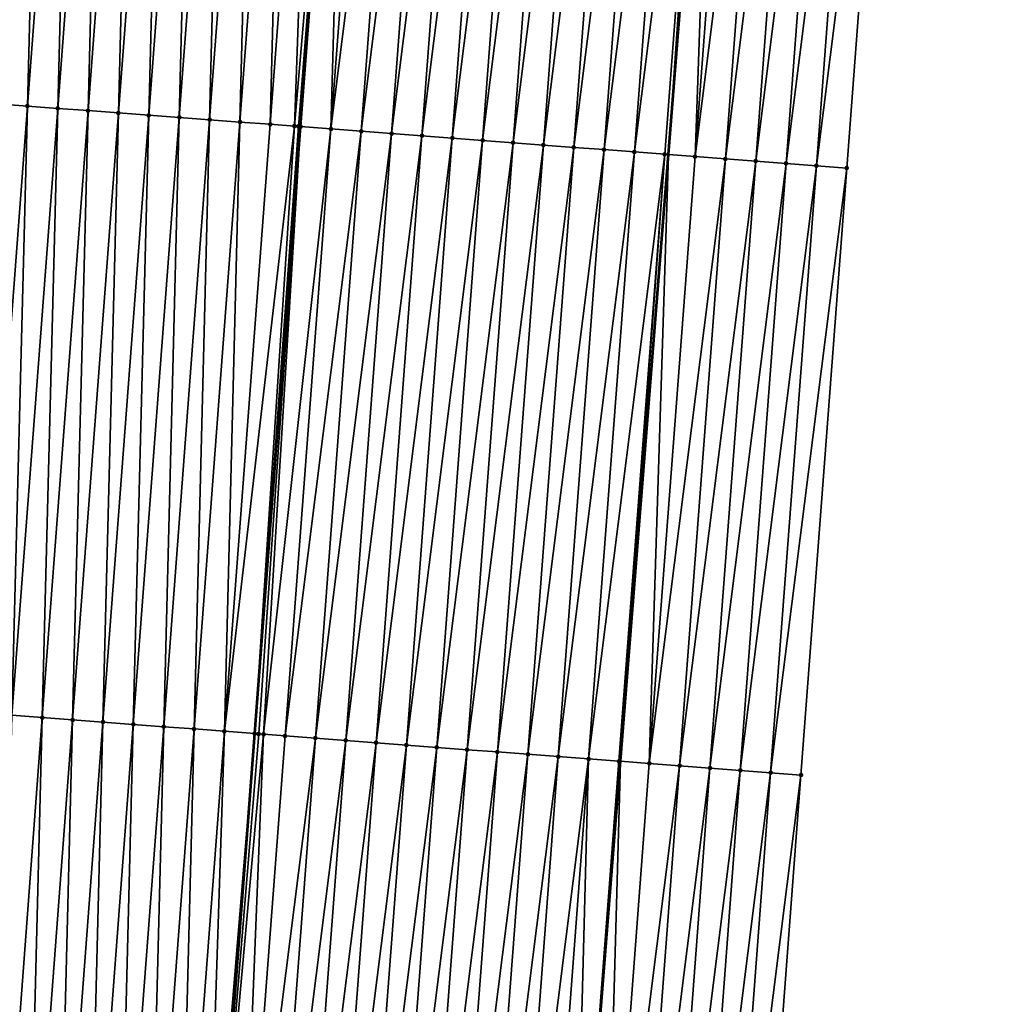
# Model space of a CAD drawing. Header units: feet. Extents: x 2017353 to 2024169, y 808050 to 818690.
# Tile 3 of 256: x 2023322 to 2023354, y 808140 to 808173. Entities that reach past the tile are written whole.
import ezdxf

# ---------------------------------------------------------------- set-up
doc = ezdxf.new("R2010")
doc.units = ezdxf.units.FT
doc.header["$MEASUREMENT"] = 0
for name, color, linetype, lineweight in [('EP_Travel Lane', 172, 'Continuous', 53), ('SB-Road Shots', 141, 'Continuous', 100), ('SB-Road X-Section', 40, 'Continuous', 13), ('STRIPING', 60, 'Continuous', 53)]:
    doc.layers.add(name, color=color, linetype=linetype, lineweight=lineweight)
doc.layers.add('I-77-MM15-17_SB-Surface-BORDER', color=7, linetype='Continuous')
doc.layers.add('I-77-MM15-17_SB-Surface-TIN', color=7, linetype='Continuous')

msp = doc.modelspace()

# ---------------------------------------------------------------- linework, layer by layer
at = {"layer": 'EP_Travel Lane'}
msp.add_polyline3d([(2023333.962280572, 808050.4040290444, 262.410881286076), (2023335.401958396, 808068.6055329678, 262.067835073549), (2023336.978684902, 808088.5397107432, 261.6838393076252), (2023338.555460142, 808108.4745046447, 261.3323115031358), (2023340.132209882, 808128.4089761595, 260.9637962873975), (2023341.708923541, 808148.3429915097, 260.5712433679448), (2023343.285612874, 808168.276699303, 260.1624787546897), (2023344.86228935, 808188.2102445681, 259.7451456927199), (2023346.439019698, 808208.1444709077, 259.3637092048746), (2023347.988921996, 808228.0435580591, 259.0789937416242), (2023349.539533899, 808247.9822846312, 258.8707454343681), (2023351.09013112, 808267.9208224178, 258.6435360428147), (2023352.64073246, 808287.8594131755, 258.4216477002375), (2023354.191353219, 808307.7982536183, 258.2248145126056)], dxfattribs=at)
at = {"layer": 'I-77-MM15-17_SB-Surface-BORDER', "color": 3, "linetype": 'Continuous', "lineweight": -3}
msp.add_polyline3d([(2023352.726935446, 808227.66881483, 258.9938275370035), (2023351.163702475, 808207.7859173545, 259.2813420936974), (2023350.654239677, 808187.7703052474, 259.6236663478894), (2023349.147752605, 808167.8318017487, 260.0590772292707), (2023347.641239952, 808147.8929596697, 260.4766447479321), (2023346.134679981, 808127.9534913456, 260.8612124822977), (2023344.628068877, 808108.0133462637, 261.2101278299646)], dxfattribs=at)
at = {"layer": 'I-77-MM15-17_SB-Surface-TIN', "color": 128, "linetype": 'Continuous', "lineweight": -3}
for points in [[(2023321.227536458, 808169.9440369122, 260.1992870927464), (2023322.734096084, 808189.8835006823, 259.8144774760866), (2023321.736917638, 808189.9585688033, 259.8000514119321)], [(2023321.227536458, 808169.9440369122, 260.1992870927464), (2023322.22471349, 808169.8689500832, 260.2127277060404), (2023322.734096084, 808189.8835006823, 259.8144774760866)], [(2023322.22471349, 808169.8689500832, 260.2127277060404), (2023323.731270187, 808189.8083750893, 259.8258754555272), (2023322.734096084, 808189.8835006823, 259.8144774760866)], [(2023322.22471349, 808169.8689500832, 260.2127277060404), (2023323.221892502, 808169.7938894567, 260.2275488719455), (2023323.731270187, 808189.8083750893, 259.8258754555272)], [(2023323.221892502, 808169.7938894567, 260.2275488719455), (2023324.728447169, 808189.733287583, 259.8392801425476), (2023323.731270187, 808189.8083750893, 259.8258754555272)], [(2023323.221892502, 808169.7938894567, 260.2275488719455), (2023324.219078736, 808169.7189244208, 260.2474064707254), (2023324.728447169, 808189.733287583, 259.8392801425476)], [(2023324.219078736, 808169.7189244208, 260.2474064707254), (2023325.725631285, 808189.6582945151, 259.8576605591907), (2023324.728447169, 808189.733287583, 259.8392801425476)], [(2023324.219078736, 808169.7189244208, 260.2474064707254), (2023325.216263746, 808169.6439431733, 260.266409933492), (2023325.725631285, 808189.6582945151, 259.8576605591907)], [(2023325.216263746, 808169.6439431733, 260.266409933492), (2023326.7228153, 808189.583300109, 259.8759704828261), (2023325.725631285, 808189.6582945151, 259.8576605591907)], [(2023325.216263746, 808169.6439431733, 260.266409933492), (2023326.213446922, 808169.5689376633, 260.284135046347), (2023326.7228153, 808189.583300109, 259.8759704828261)], [(2023326.213446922, 808169.5689376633, 260.284135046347), (2023327.719996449, 808189.5082677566, 259.8922810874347), (2023326.7228153, 808189.583300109, 259.8759704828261)], [(2023326.213446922, 808169.5689376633, 260.284135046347), (2023327.210629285, 808169.49392138, 260.3012925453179), (2023327.719996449, 808189.5082677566, 259.8922810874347)], [(2023327.210629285, 808169.49392138, 260.3012925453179), (2023328.717176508, 808189.4332209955, 259.9078325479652), (2023327.719996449, 808189.5082677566, 259.8922810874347)], [(2023327.210629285, 808169.49392138, 260.3012925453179), (2023328.207808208, 808169.4188595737, 260.3160515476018), (2023328.717176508, 808189.4332209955, 259.9078325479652)], [(2023328.207808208, 808169.4188595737, 260.3160515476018), (2023329.714356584, 808189.3581744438, 259.9233950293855), (2023328.717176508, 808189.4332209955, 259.9078325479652)], [(2023328.207808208, 808169.4188595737, 260.3160515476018), (2023329.20499394, 808169.3438878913, 260.3355589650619), (2023329.714356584, 808189.3581744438, 259.9233950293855)], [(2023329.20499394, 808169.3438878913, 260.3355589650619), (2023330.711540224, 808189.2831750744, 259.9414434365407), (2023329.714356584, 808189.3581744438, 259.9233950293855)], [(2023329.20499394, 808169.3438878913, 260.3355589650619), (2023330.202178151, 808169.268896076, 260.3540056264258), (2023330.711540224, 808189.2831750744, 259.9414434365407)], [(2023330.202178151, 808169.268896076, 260.3540056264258), (2023331.70872547, 808189.2081969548, 259.9606114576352), (2023330.711540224, 808189.2831750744, 259.9414434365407)], [(2023330.202178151, 808169.268896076, 260.3540056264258), (2023330.994447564, 808169.2095030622, 260.3785356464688), (2023331.70872547, 808189.2081969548, 259.9606114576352)], [(2023330.994447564, 808169.2095030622, 260.3785356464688), (2023332.705921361, 808189.1333597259, 259.9872026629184), (2023331.70872547, 808189.2081969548, 259.9606114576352)], [(2023330.994447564, 808169.2095030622, 260.3785356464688), (2023331.130441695, 808169.1992385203, 260.3790974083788), (2023332.705921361, 808189.1333597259, 259.9872026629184)], [(2023331.130441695, 808169.1992385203, 260.3790974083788), (2023331.199371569, 808169.1940261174, 260.378872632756), (2023332.705921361, 808189.1333597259, 259.9872026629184)], [(2023332.707386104, 808189.1332493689, 259.9872191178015), (2023332.705921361, 808189.1333597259, 259.9872026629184), (2023331.199371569, 808169.1940261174, 260.378872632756)], [(2023332.707386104, 808189.1332493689, 259.9872191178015), (2023331.199371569, 808169.1940261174, 260.378872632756), (2023332.753445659, 808189.1297740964, 259.9874723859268)], [(2023332.196518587, 808169.1185420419, 260.3713832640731), (2023332.753445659, 808189.1297740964, 259.9874723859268), (2023331.199371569, 808169.1940261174, 260.378872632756)], [(2023332.196518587, 808169.1185420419, 260.3713832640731), (2023333.703062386, 808189.0577963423, 259.9755344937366), (2023332.753445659, 808189.1297740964, 259.9874723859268)], [(2023332.196518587, 808169.1185420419, 260.3713832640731), (2023334.700194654, 808188.9821170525, 259.9577595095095), (2023333.703062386, 808189.0577963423, 259.9755344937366)], [(2023332.196518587, 808169.1185420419, 260.3713832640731), (2023333.193651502, 808169.04287132, 260.3540599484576), (2023334.700194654, 808188.9821170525, 259.9577595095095)], [(2023333.193651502, 808169.04287132, 260.3540599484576), (2023335.697320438, 808188.9063519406, 259.9354627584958), (2023334.700194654, 808188.9821170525, 259.9577595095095)], [(2023333.193651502, 808169.04287132, 260.3540599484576), (2023334.190774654, 808168.9670713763, 260.3299282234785), (2023335.697320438, 808188.9063519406, 259.9354627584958)], [(2023334.190774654, 808168.9670713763, 260.3299282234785), (2023336.694442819, 808188.8305417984, 259.9107934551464), (2023335.697320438, 808188.9063519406, 259.9354627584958)], [(2023334.190774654, 808168.9670713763, 260.3299282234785), (2023335.18790008, 808168.8913015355, 260.3073825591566), (2023336.694442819, 808188.8305417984, 259.9107934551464)], [(2023335.18790008, 808168.8913015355, 260.3073825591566), (2023337.691573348, 808188.7548395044, 259.8918064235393), (2023336.694442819, 808188.8305417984, 259.9107934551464)], [(2023335.18790008, 808168.8913015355, 260.3073825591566), (2023336.185029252, 808168.8155812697, 260.2874488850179), (2023337.691573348, 808188.7548395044, 259.8918064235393)], [(2023336.185029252, 808168.8155812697, 260.2874488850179), (2023338.688705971, 808188.6791649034, 259.8742784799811), (2023337.691573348, 808188.7548395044, 259.8918064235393)], [(2023336.185029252, 808168.8155812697, 260.2874488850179), (2023337.182160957, 808168.7398945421, 260.2692822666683), (2023338.688705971, 808188.6791649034, 259.8742784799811)], [(2023337.182160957, 808168.7398945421, 260.2692822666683), (2023339.685833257, 808188.6034196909, 259.8530301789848), (2023338.688705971, 808188.6791649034, 259.8742784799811)], [(2023337.182160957, 808168.7398945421, 260.2692822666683), (2023338.179291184, 808168.664188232, 260.2500838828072), (2023339.685833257, 808188.6034196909, 259.8530301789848)], [(2023338.179291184, 808168.664188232, 260.2500838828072), (2023340.68295759, 808188.5276353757, 259.8297216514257), (2023339.685833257, 808188.6034196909, 259.8530301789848)], [(2023338.179291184, 808168.664188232, 260.2500838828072), (2023339.176417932, 808168.5884358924, 260.2284603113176), (2023340.68295759, 808188.5276353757, 259.8297216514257)], [(2023339.176417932, 808168.5884358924, 260.2284603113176), (2023341.680081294, 808188.4518427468, 259.8059750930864), (2023340.68295759, 808188.5276353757, 259.8297216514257)], [(2023339.176417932, 808168.5884358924, 260.2284603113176), (2023340.173545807, 808168.5126984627, 260.2076223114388), (2023341.680081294, 808188.4518427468, 259.8059750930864)], [(2023340.173545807, 808168.5126984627, 260.2076223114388), (2023342.677208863, 808188.3761012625, 259.7849232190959), (2023341.680081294, 808188.4518427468, 259.8059750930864)], [(2023340.173545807, 808168.5126984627, 260.2076223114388), (2023341.170676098, 808168.4369930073, 260.1884689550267), (2023342.677208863, 808188.3761012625, 259.7849232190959)], [(2023341.170676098, 808168.4369930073, 260.1884689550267), (2023343.674336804, 808188.300364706, 259.7641309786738), (2023342.677208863, 808188.3761012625, 259.7849232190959)], [(2023341.170676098, 808168.4369930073, 260.1884689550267), (2023342.167806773, 808168.3612926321, 260.169583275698), (2023343.674336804, 808188.300364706, 259.7641309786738)], [(2023342.167806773, 808168.3612926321, 260.169583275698), (2023344.67147517, 808188.2247661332, 259.7506087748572), (2023343.674336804, 808188.300364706, 259.7641309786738)], [(2023342.167806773, 808168.3612926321, 260.169583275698), (2023343.164958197, 808168.2858668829, 260.1651669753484), (2023344.67147517, 808188.2247661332, 259.7506087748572)], [(2023343.164958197, 808168.2858668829, 260.1651669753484), (2023343.285612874, 808168.276699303, 260.1624787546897), (2023344.67147517, 808188.2247661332, 259.7506087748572)], [(2023344.67147517, 808188.2247661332, 259.7506087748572), (2023343.285612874, 808168.276699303, 260.1624787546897), (2023344.86228935, 808188.2102445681, 259.7451456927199)], [(2023344.162084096, 808168.2101032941, 260.142950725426), (2023344.86228935, 808188.2102445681, 259.7451456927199), (2023343.285612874, 808168.276699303, 260.1624787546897)], [(2023344.162084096, 808168.2101032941, 260.142950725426), (2023345.668591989, 808188.1488823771, 259.7220609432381), (2023344.86228935, 808188.2102445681, 259.7451456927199)], [(2023344.162084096, 808168.2101032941, 260.142950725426), (2023346.665728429, 808188.073258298, 259.7071948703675), (2023345.668591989, 808188.1488823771, 259.7220609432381)], [(2023344.162084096, 808168.2101032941, 260.142950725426), (2023345.159218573, 808168.1344532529, 260.1267170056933), (2023346.665728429, 808188.073258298, 259.7071948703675)], [(2023345.159218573, 808168.1344532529, 260.1267170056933), (2023347.662872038, 808187.9977291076, 259.697328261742), (2023346.665728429, 808188.073258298, 259.7071948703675)], [(2023345.159218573, 808168.1344532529, 260.1267170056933), (2023346.156369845, 808168.0590254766, 260.1221939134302), (2023347.662872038, 808187.9977291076, 259.697328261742)], [(2023346.156369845, 808168.0590254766, 260.1221939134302), (2023348.659999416, 808187.9219850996, 259.6761434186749), (2023347.662872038, 808187.9977291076, 259.697328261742)], [(2023346.156369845, 808168.0590254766, 260.1221939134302), (2023347.153501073, 808167.9833324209, 260.1036938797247), (2023348.659999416, 808187.9219850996, 259.6761434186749)], [(2023347.153501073, 808167.9833324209, 260.1036938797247), (2023349.657121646, 808187.8461729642, 259.6513691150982), (2023348.659999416, 808187.9219850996, 259.6761434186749)], [(2023347.153501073, 808167.9833324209, 260.1036938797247), (2023348.150629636, 808167.9076041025, 260.083335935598), (2023349.657121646, 808187.8461729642, 259.6513691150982)], [(2023348.150629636, 808167.9076041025, 260.083335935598), (2023350.654239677, 808187.7703052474, 259.6236663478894), (2023349.657121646, 808187.8461729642, 259.6513691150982)], [(2023348.150629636, 808167.9076041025, 260.083335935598), (2023349.147752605, 808167.8318017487, 260.0590772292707), (2023350.654239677, 808187.7703052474, 259.6236663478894)], [(2023320.718179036, 808149.9298194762, 260.6150933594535), (2023322.22471349, 808169.8689500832, 260.2127277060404), (2023321.227536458, 808169.9440369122, 260.1992870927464)], [(2023320.718179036, 808149.9298194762, 260.6150933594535), (2023321.715357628, 808149.8547532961, 260.6296219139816), (2023322.22471349, 808169.8689500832, 260.2127277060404)], [(2023321.715357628, 808149.8547532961, 260.6296219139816), (2023323.221892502, 808169.7938894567, 260.2275488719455), (2023322.22471349, 808169.8689500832, 260.2127277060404)], [(2023321.715357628, 808149.8547532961, 260.6296219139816), (2023322.712542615, 808149.7797717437, 260.648609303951), (2023323.221892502, 808169.7938894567, 260.2275488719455)], [(2023322.712542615, 808149.7797717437, 260.648609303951), (2023324.219078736, 808169.7189244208, 260.2474064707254), (2023323.221892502, 808169.7938894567, 260.2275488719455)], [(2023322.712542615, 808149.7797717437, 260.648609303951), (2023323.709726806, 808149.7047796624, 260.6670419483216), (2023324.219078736, 808169.7189244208, 260.2474064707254)], [(2023323.709726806, 808149.7047796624, 260.6670419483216), (2023325.216263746, 808169.6439431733, 260.266409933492), (2023324.219078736, 808169.7189244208, 260.2474064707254)], [(2023323.709726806, 808149.7047796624, 260.6670419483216), (2023324.706909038, 808149.6297616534, 260.6841085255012), (2023325.216263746, 808169.6439431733, 260.266409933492)], [(2023324.706909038, 808149.6297616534, 260.6841085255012), (2023326.213446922, 808169.5689376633, 260.284135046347), (2023325.216263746, 808169.6439431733, 260.266409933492)], [(2023324.706909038, 808149.6297616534, 260.6841085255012), (2023325.704089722, 808149.5547231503, 260.700095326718), (2023326.213446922, 808169.5689376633, 260.284135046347)], [(2023325.704089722, 808149.5547231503, 260.700095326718), (2023327.210629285, 808169.49392138, 260.3012925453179), (2023326.213446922, 808169.5689376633, 260.284135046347)], [(2023325.704089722, 808149.5547231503, 260.700095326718), (2023326.701268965, 808149.4796655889, 260.7150779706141), (2023327.210629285, 808169.49392138, 260.3012925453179)], [(2023326.701268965, 808149.4796655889, 260.7150779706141), (2023328.207808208, 808169.4188595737, 260.3160515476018), (2023327.210629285, 808169.49392138, 260.3012925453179)], [(2023326.701268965, 808149.4796655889, 260.7150779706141), (2023327.698454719, 808149.4046941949, 260.7346005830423), (2023328.207808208, 808169.4188595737, 260.3160515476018)], [(2023327.698454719, 808149.4046941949, 260.7346005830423), (2023329.20499394, 808169.3438878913, 260.3355589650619), (2023328.207808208, 808169.4188595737, 260.3160515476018)], [(2023327.698454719, 808149.4046941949, 260.7346005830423), (2023328.695635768, 808149.3296605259, 260.7508420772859), (2023329.20499394, 808169.3438878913, 260.3355589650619)], [(2023328.695635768, 808149.3296605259, 260.7508420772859), (2023330.202178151, 808169.268896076, 260.3540056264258), (2023329.20499394, 808169.3438878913, 260.3355589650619)], [(2023328.695635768, 808149.3296605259, 260.7508420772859), (2023330.994447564, 808169.2095030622, 260.3785356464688), (2023330.202178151, 808169.268896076, 260.3540056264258)], [(2023328.695635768, 808149.3296605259, 260.7508420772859), (2023329.692820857, 808149.2546803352, 260.7699012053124), (2023330.994447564, 808169.2095030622, 260.3785356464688)], [(2023330.994447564, 808169.2095030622, 260.3785356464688), (2023329.692820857, 808149.2546803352, 260.7699012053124), (2023331.130441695, 808169.1992385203, 260.3790974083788)], [(2023331.130441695, 808169.1992385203, 260.3790974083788), (2023329.692820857, 808149.2546803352, 260.7699012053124), (2023331.199371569, 808169.1940261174, 260.378872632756)], [(2023329.82375842, 808149.244818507, 260.7715451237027), (2023331.199371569, 808169.1940261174, 260.378872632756), (2023329.692820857, 808149.2546803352, 260.7699012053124)], [(2023329.82375842, 808149.244818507, 260.7715451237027), (2023329.983304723, 808149.2327778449, 260.7722851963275), (2023331.199371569, 808169.1940261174, 260.378872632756)], [(2023329.983304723, 808149.2327778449, 260.7722851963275), (2023332.196518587, 808169.1185420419, 260.3713832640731), (2023331.199371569, 808169.1940261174, 260.378872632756)], [(2023329.983304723, 808149.2327778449, 260.7722851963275), (2023330.689975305, 808149.1792945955, 260.7675929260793), (2023332.196518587, 808169.1185420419, 260.3713832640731)], [(2023330.689975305, 808149.1792945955, 260.7675929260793), (2023333.193651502, 808169.04287132, 260.3540599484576), (2023332.196518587, 808169.1185420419, 260.3713832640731)], [(2023330.689975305, 808149.1792945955, 260.7675929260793), (2023331.687107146, 808149.1036096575, 260.7495205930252), (2023333.193651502, 808169.04287132, 260.3540599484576)], [(2023331.687107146, 808149.1036096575, 260.7495205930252), (2023334.190774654, 808168.9670713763, 260.3299282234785), (2023333.193651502, 808169.04287132, 260.3540599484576)], [(2023331.687107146, 808149.1036096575, 260.7495205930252), (2023332.68423327, 808149.02784905, 260.7274614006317), (2023334.190774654, 808168.9670713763, 260.3299282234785)], [(2023332.68423327, 808149.02784905, 260.7274614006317), (2023335.18790008, 808168.8913015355, 260.3073825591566), (2023334.190774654, 808168.9670713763, 260.3299282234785)], [(2023332.68423327, 808149.02784905, 260.7274614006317), (2023333.681360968, 808148.9521092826, 260.7065002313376), (2023335.18790008, 808168.8913015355, 260.3073825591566)], [(2023333.681360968, 808148.9521092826, 260.7065002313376), (2023336.185029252, 808168.8155812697, 260.2874488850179), (2023335.18790008, 808168.8913015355, 260.3073825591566)], [(2023333.681360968, 808148.9521092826, 260.7065002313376), (2023334.678490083, 808148.8763882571, 260.6865265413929), (2023336.185029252, 808168.8155812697, 260.2874488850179)], [(2023334.678490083, 808148.8763882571, 260.6865265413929), (2023337.182160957, 808168.7398945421, 260.2692822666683), (2023336.185029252, 808168.8155812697, 260.2874488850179)], [(2023334.678490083, 808148.8763882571, 260.6865265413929), (2023335.675622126, 808148.8007059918, 260.6685950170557), (2023337.182160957, 808168.7398945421, 260.2692822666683)], [(2023335.675622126, 808148.8007059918, 260.6685950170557), (2023338.179291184, 808168.664188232, 260.2500838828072), (2023337.182160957, 808168.7398945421, 260.2692822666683)], [(2023335.675622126, 808148.8007059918, 260.6685950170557), (2023336.672752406, 808148.7250003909, 260.6494340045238), (2023338.179291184, 808168.664188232, 260.2500838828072)], [(2023336.672752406, 808148.7250003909, 260.6494340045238), (2023339.176417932, 808168.5884358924, 260.2284603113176), (2023338.179291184, 808168.664188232, 260.2500838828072)], [(2023336.672752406, 808148.7250003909, 260.6494340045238), (2023337.669879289, 808148.6492498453, 260.6279049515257), (2023339.176417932, 808168.5884358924, 260.2284603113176)], [(2023337.669879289, 808148.6492498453, 260.6279049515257), (2023340.173545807, 808168.5126984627, 260.2076223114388), (2023339.176417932, 808168.5884358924, 260.2284603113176)], [(2023337.669879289, 808148.6492498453, 260.6279049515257), (2023338.667008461, 808148.5735295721, 260.6079708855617), (2023340.173545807, 808168.5126984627, 260.2076223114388)], [(2023338.667008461, 808148.5735295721, 260.6079708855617), (2023341.170676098, 808168.4369930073, 260.1884689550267), (2023340.173545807, 808168.5126984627, 260.2076223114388)], [(2023338.667008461, 808148.5735295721, 260.6079708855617), (2023339.664141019, 808148.4978541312, 260.5903989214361), (2023341.170676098, 808168.4369930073, 260.1884689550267)], [(2023339.664141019, 808148.4978541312, 260.5903989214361), (2023342.167806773, 808168.3612926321, 260.169583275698), (2023341.170676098, 808168.4369930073, 260.1884689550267)], [(2023339.664141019, 808148.4978541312, 260.5903989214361), (2023340.661272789, 808148.4221682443, 260.5722765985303), (2023342.167806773, 808168.3612926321, 260.169583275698)], [(2023340.661272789, 808148.4221682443, 260.5722765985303), (2023343.164958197, 808168.2858668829, 260.1651669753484), (2023342.167806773, 808168.3612926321, 260.169583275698)], [(2023340.661272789, 808148.4221682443, 260.5722765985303), (2023341.658431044, 808148.3468328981, 260.5726234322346), (2023343.164958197, 808168.2858668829, 260.1651669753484)], [(2023341.658431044, 808148.3468328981, 260.5726234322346), (2023341.708923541, 808148.3429915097, 260.5712433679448), (2023343.164958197, 808168.2858668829, 260.1651669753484)], [(2023343.164958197, 808168.2858668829, 260.1651669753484), (2023341.708923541, 808148.3429915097, 260.5712433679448), (2023343.285612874, 808168.276699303, 260.1624787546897)], [(2023342.655549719, 808148.2709737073, 260.5453701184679), (2023343.285612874, 808168.276699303, 260.1624787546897), (2023341.708923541, 808148.3429915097, 260.5712433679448)], [(2023342.655549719, 808148.2709737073, 260.5453701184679), (2023344.162084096, 808168.2101032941, 260.142950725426), (2023343.285612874, 808168.276699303, 260.1624787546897)], [(2023342.655549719, 808148.2709737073, 260.5453701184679), (2023345.159218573, 808168.1344532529, 260.1267170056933), (2023344.162084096, 808168.2101032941, 260.142950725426)], [(2023342.655549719, 808148.2709737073, 260.5453701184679), (2023343.652687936, 808148.1953731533, 260.531743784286), (2023345.159218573, 808168.1344532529, 260.1267170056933)], [(2023343.652687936, 808148.1953731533, 260.531743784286), (2023346.156369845, 808168.0590254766, 260.1221939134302), (2023345.159218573, 808168.1344532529, 260.1267170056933)], [(2023343.652687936, 808148.1953731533, 260.531743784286), (2023344.649849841, 808148.1200861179, 260.5346359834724), (2023346.156369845, 808168.0590254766, 260.1221939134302)], [(2023344.649849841, 808148.1200861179, 260.5346359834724), (2023347.153501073, 808167.9833324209, 260.1036938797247), (2023346.156369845, 808168.0590254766, 260.1221939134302)], [(2023344.649849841, 808148.1200861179, 260.5346359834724), (2023345.646982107, 808148.0444068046, 260.516860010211), (2023347.153501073, 808167.9833324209, 260.1036938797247)], [(2023345.646982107, 808148.0444068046, 260.516860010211), (2023348.150629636, 808167.9076041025, 260.083335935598), (2023347.153501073, 808167.9833324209, 260.1036938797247)], [(2023345.646982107, 808148.0444068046, 260.516860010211), (2023346.644113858, 808147.9687206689, 260.4987245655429), (2023348.150629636, 808167.9076041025, 260.083335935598)], [(2023346.644113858, 808147.9687206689, 260.4987245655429), (2023349.147752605, 808167.8318017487, 260.0590772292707), (2023348.150629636, 808167.9076041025, 260.083335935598)], [(2023346.644113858, 808147.9687206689, 260.4987245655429), (2023347.641239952, 808147.8929596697, 260.4766447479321), (2023349.147752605, 808167.8318017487, 260.0590772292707)], [(2023321.206003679, 808129.8405818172, 261.0478512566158), (2023322.712542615, 808149.7797717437, 260.648609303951), (2023321.715357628, 808149.8547532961, 260.6296219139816)], [(2023321.206003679, 808129.8405818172, 261.0478512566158), (2023322.203187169, 808129.7655804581, 261.065794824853), (2023322.712542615, 808149.7797717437, 260.648609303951)], [(2023322.203187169, 808129.7655804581, 261.065794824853), (2023323.709726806, 808149.7047796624, 260.6670419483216), (2023322.712542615, 808149.7797717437, 260.648609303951)], [(2023322.203187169, 808129.7655804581, 261.065794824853), (2023323.200369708, 808129.6905665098, 261.0830751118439), (2023323.709726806, 808149.7047796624, 260.6670419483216)], [(2023323.200369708, 808129.6905665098, 261.0830751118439), (2023324.706909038, 808149.6297616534, 260.6841085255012), (2023323.709726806, 808149.7047796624, 260.6670419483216)], [(2023323.200369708, 808129.6905665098, 261.0830751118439), (2023324.197551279, 808129.6155397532, 261.0996805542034), (2023324.706909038, 808149.6297616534, 260.6841085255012)], [(2023324.197551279, 808129.6155397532, 261.0996805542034), (2023325.704089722, 808149.5547231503, 260.700095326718), (2023324.706909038, 808149.6297616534, 260.6841085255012)], [(2023324.197551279, 808129.6155397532, 261.0996805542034), (2023325.194730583, 808129.5404829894, 261.1147049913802), (2023325.704089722, 808149.5547231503, 260.700095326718)], [(2023325.194730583, 808129.5404829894, 261.1147049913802), (2023326.701268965, 808149.4796655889, 260.7150779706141), (2023325.704089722, 808149.5547231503, 260.700095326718)], [(2023325.194730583, 808129.5404829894, 261.1147049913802), (2023326.191914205, 808129.4654833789, 261.1327406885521), (2023326.701268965, 808149.4796655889, 260.7150779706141)], [(2023326.191914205, 808129.4654833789, 261.1327406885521), (2023327.698454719, 808149.4046941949, 260.7346005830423), (2023326.701268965, 808149.4796655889, 260.7150779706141)], [(2023326.191914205, 808129.4654833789, 261.1327406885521), (2023327.18909777, 808129.3904830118, 261.150736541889), (2023327.698454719, 808149.4046941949, 260.7346005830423)], [(2023327.18909777, 808129.3904830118, 261.150736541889), (2023328.695635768, 808149.3296605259, 260.7508420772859), (2023327.698454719, 808149.4046941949, 260.7346005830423)], [(2023327.18909777, 808129.3904830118, 261.150736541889), (2023328.047569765, 808129.326094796, 261.1756249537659), (2023328.695635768, 808149.3296605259, 260.7508420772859)], [(2023328.047569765, 808129.326094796, 261.1756249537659), (2023329.692820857, 808149.2546803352, 260.7699012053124), (2023328.695635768, 808149.3296605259, 260.7508420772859)], [(2023328.047569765, 808129.326094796, 261.1756249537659), (2023328.127342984, 808129.3200753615, 261.1760422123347), (2023329.692820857, 808149.2546803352, 260.7699012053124)], [(2023328.127342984, 808129.3200753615, 261.1760422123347), (2023328.186291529, 808129.3156175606, 261.1758407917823), (2023329.692820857, 808149.2546803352, 260.7699012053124)], [(2023329.82375842, 808149.244818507, 260.7715451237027), (2023329.692820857, 808149.2546803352, 260.7699012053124), (2023328.186291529, 808129.3156175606, 261.1758407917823)], [(2023329.82375842, 808149.244818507, 260.7715451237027), (2023328.186291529, 808129.3156175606, 261.1758407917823), (2023329.983304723, 808149.2327778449, 260.7722851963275)], [(2023329.183431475, 808129.2400399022, 261.1634205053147), (2023329.983304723, 808149.2327778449, 260.7722851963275), (2023328.186291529, 808129.3156175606, 261.1758407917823)], [(2023329.183431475, 808129.2400399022, 261.1634205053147), (2023330.689975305, 808149.1792945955, 260.7675929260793), (2023329.983304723, 808149.2327778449, 260.7722851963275)], [(2023329.183431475, 808129.2400399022, 261.1634205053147), (2023331.687107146, 808149.1036096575, 260.7495205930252), (2023330.689975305, 808149.1792945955, 260.7675929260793)], [(2023329.183431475, 808129.2400399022, 261.1634205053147), (2023330.18056199, 808129.1643374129, 261.1444231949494), (2023331.687107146, 808149.1036096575, 260.7495205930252)], [(2023330.18056199, 808129.1643374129, 261.1444231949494), (2023332.68423327, 808149.02784905, 260.7274614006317), (2023331.687107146, 808149.1036096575, 260.7495205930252)], [(2023330.18056199, 808129.1643374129, 261.1444231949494), (2023331.17768952, 808129.0885954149, 261.1233442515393), (2023332.68423327, 808149.02784905, 260.7274614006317)], [(2023331.17768952, 808129.0885954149, 261.1233442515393), (2023333.681360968, 808148.9521092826, 260.7065002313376), (2023332.68423327, 808149.02784905, 260.7274614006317)], [(2023331.17768952, 808129.0885954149, 261.1233442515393), (2023332.174813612, 808129.012807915, 261.099867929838), (2023333.681360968, 808148.9521092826, 260.7065002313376)], [(2023332.174813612, 808129.012807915, 261.099867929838), (2023334.678490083, 808148.8763882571, 260.6865265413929), (2023333.681360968, 808148.9521092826, 260.7065002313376)], [(2023332.174813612, 808129.012807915, 261.099867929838), (2023333.171942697, 808128.9370864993, 261.0798734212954), (2023334.678490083, 808148.8763882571, 260.6865265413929)], [(2023333.171942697, 808128.9370864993, 261.0798734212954), (2023335.675622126, 808148.8007059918, 260.6685950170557), (2023334.678490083, 808148.8763882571, 260.6865265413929)], [(2023333.171942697, 808128.9370864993, 261.0798734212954), (2023334.169074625, 808128.8614027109, 261.0618614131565), (2023335.675622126, 808148.8007059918, 260.6685950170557)], [(2023334.169074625, 808128.8614027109, 261.0618614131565), (2023336.672752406, 808148.7250003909, 260.6494340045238), (2023335.675622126, 808148.8007059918, 260.6685950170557)], [(2023334.169074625, 808128.8614027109, 261.0618614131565), (2023335.166206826, 808128.7857225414, 261.0440400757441), (2023336.672752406, 808148.7250003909, 260.6494340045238)], [(2023335.166206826, 808128.7857225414, 261.0440400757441), (2023337.669879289, 808148.6492498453, 260.6279049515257), (2023336.672752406, 808148.7250003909, 260.6494340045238)], [(2023335.166206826, 808128.7857225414, 261.0440400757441), (2023336.163333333, 808128.7099669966, 261.0222473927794), (2023337.669879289, 808148.6492498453, 260.6279049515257)], [(2023336.163333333, 808128.7099669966, 261.0222473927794), (2023338.667008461, 808148.5735295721, 260.6079708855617), (2023337.669879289, 808148.6492498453, 260.6279049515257)], [(2023336.163333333, 808128.7099669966, 261.0222473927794), (2023337.160458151, 808128.6341891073, 260.9992774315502), (2023338.667008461, 808148.5735295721, 260.6079708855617)], [(2023337.160458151, 808128.6341891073, 260.9992774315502), (2023339.664141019, 808148.4978541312, 260.5903989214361), (2023338.667008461, 808148.5735295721, 260.6079708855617)], [(2023337.160458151, 808128.6341891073, 260.9992774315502), (2023338.157589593, 808128.5584988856, 260.980926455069), (2023339.664141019, 808148.4978541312, 260.5903989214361)], [(2023338.157589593, 808128.5584988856, 260.980926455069), (2023340.661272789, 808148.4221682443, 260.5722765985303), (2023339.664141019, 808148.4978541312, 260.5903989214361)], [(2023338.157589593, 808128.5584988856, 260.980926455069), (2023339.154721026, 808128.4828085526, 260.9625696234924), (2023340.661272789, 808148.4221682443, 260.5722765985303)], [(2023339.154721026, 808128.4828085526, 260.9625696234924), (2023340.132209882, 808128.4089761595, 260.9637962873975), (2023340.661272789, 808148.4221682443, 260.5722765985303)], [(2023340.661272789, 808148.4221682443, 260.5722765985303), (2023340.132209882, 808128.4089761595, 260.9637962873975), (2023341.658431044, 808148.3468328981, 260.5726234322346)], [(2023341.658431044, 808148.3468328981, 260.5726234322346), (2023340.132209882, 808128.4089761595, 260.9637962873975), (2023341.708923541, 808148.3429915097, 260.5712433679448)], [(2023340.151880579, 808128.4074903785, 260.963820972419), (2023341.708923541, 808148.3429915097, 260.5712433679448), (2023340.132209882, 808128.4089761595, 260.9637962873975)], [(2023340.151880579, 808128.4074903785, 260.963820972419), (2023341.149004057, 808128.3316947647, 260.9399171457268), (2023341.708923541, 808148.3429915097, 260.5712433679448)], [(2023341.149004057, 808128.3316947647, 260.9399171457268), (2023342.655549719, 808148.2709737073, 260.5453701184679), (2023341.708923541, 808148.3429915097, 260.5712433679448)], [(2023341.149004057, 808128.3316947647, 260.9399171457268), (2023343.652687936, 808148.1953731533, 260.531743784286), (2023342.655549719, 808148.2709737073, 260.5453701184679)], [(2023341.149004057, 808128.3316947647, 260.9399171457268), (2023342.146143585, 808128.2561115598, 260.9272046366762), (2023343.652687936, 808148.1953731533, 260.531743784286)], [(2023342.146143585, 808128.2561115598, 260.9272046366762), (2023344.649849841, 808148.1200861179, 260.5346359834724), (2023343.652687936, 808148.1953731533, 260.531743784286)], [(2023342.146143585, 808128.2561115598, 260.9272046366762), (2023343.143292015, 808128.1806461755, 260.9206998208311), (2023344.649849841, 808148.1200861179, 260.5346359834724)], [(2023343.143292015, 808128.1806461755, 260.9206998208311), (2023345.646982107, 808148.0444068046, 260.516860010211), (2023344.649849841, 808148.1200861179, 260.5346359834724)], [(2023343.143292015, 808128.1806461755, 260.9206998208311), (2023344.140423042, 808128.1049504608, 260.9020594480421), (2023345.646982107, 808148.0444068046, 260.516860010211)], [(2023344.140423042, 808128.1049504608, 260.9020594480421), (2023346.644113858, 808147.9687206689, 260.4987245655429), (2023345.646982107, 808148.0444068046, 260.516860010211)], [(2023344.140423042, 808128.1049504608, 260.9020594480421), (2023345.13755209, 808128.0292285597, 260.8820393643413), (2023346.644113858, 808147.9687206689, 260.4987245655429)], [(2023345.13755209, 808128.0292285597, 260.8820393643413), (2023347.641239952, 808147.8929596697, 260.4766447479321), (2023346.644113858, 808147.9687206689, 260.4987245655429)], [(2023345.13755209, 808128.0292285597, 260.8820393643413), (2023346.134679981, 808127.9534913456, 260.8612124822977), (2023347.641239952, 808147.8929596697, 260.4766447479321)]]:
    msp.add_3dface(points, dxfattribs=at)
at = {"layer": 'SB-Road Shots', "lineweight": 100}
for p in [(2023322.22471349, 808169.8689500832, 260.2127277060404), (2023323.221892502, 808169.7938894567, 260.2275488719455), (2023324.219078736, 808169.7189244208, 260.2474064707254), (2023325.216263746, 808169.6439431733, 260.266409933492), (2023326.213446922, 808169.5689376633, 260.284135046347), (2023327.210629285, 808169.49392138, 260.3012925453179), (2023328.207808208, 808169.4188595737, 260.3160515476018), (2023329.20499394, 808169.3438878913, 260.3355589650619), (2023330.202178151, 808169.268896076, 260.3540056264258), (2023330.994447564, 808169.2095030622, 260.3785356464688), (2023331.130441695, 808169.1992385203, 260.3790974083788), (2023331.199371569, 808169.1940261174, 260.378872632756), (2023332.196518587, 808169.1185420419, 260.3713832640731), (2023333.193651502, 808169.04287132, 260.3540599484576), (2023334.190774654, 808168.9670713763, 260.3299282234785), (2023335.18790008, 808168.8913015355, 260.3073825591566), (2023336.185029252, 808168.8155812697, 260.2874488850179), (2023337.182160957, 808168.7398945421, 260.2692822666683), (2023338.179291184, 808168.664188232, 260.2500838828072), (2023339.176417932, 808168.5884358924, 260.2284603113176), (2023340.173545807, 808168.5126984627, 260.2076223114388), (2023341.170676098, 808168.4369930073, 260.1884689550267), (2023342.167806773, 808168.3612926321, 260.169583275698), (2023343.164958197, 808168.2858668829, 260.1651669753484), (2023344.162084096, 808168.2101032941, 260.142950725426), (2023345.159218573, 808168.1344532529, 260.1267170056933), (2023346.156369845, 808168.0590254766, 260.1221939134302), (2023347.153501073, 808167.9833324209, 260.1036938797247), (2023348.150629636, 808167.9076041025, 260.083335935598), (2023349.147752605, 808167.8318017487, 260.0590772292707), (2023322.712542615, 808149.7797717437, 260.648609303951), (2023323.709726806, 808149.7047796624, 260.6670419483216), (2023324.706909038, 808149.6297616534, 260.6841085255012), (2023325.704089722, 808149.5547231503, 260.700095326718), (2023326.701268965, 808149.4796655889, 260.7150779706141), (2023327.698454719, 808149.4046941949, 260.7346005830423), (2023328.695635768, 808149.3296605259, 260.7508420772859), (2023329.692820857, 808149.2546803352, 260.7699012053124), (2023329.82375842, 808149.244818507, 260.7715451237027), (2023329.983304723, 808149.2327778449, 260.7722851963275), (2023330.689975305, 808149.1792945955, 260.7675929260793), (2023331.687107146, 808149.1036096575, 260.7495205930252), (2023332.68423327, 808149.02784905, 260.7274614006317), (2023333.681360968, 808148.9521092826, 260.7065002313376), (2023334.678490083, 808148.8763882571, 260.6865265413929), (2023335.675622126, 808148.8007059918, 260.6685950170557), (2023336.672752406, 808148.7250003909, 260.6494340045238), (2023337.669879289, 808148.6492498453, 260.6279049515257), (2023338.667008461, 808148.5735295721, 260.6079708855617), (2023339.664141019, 808148.4978541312, 260.5903989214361), (2023340.661272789, 808148.4221682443, 260.5722765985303), (2023341.658431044, 808148.3468328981, 260.5726234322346), (2023342.655549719, 808148.2709737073, 260.5453701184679), (2023343.652687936, 808148.1953731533, 260.531743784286), (2023344.649849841, 808148.1200861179, 260.5346359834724), (2023345.646982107, 808148.0444068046, 260.516860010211), (2023346.644113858, 808147.9687206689, 260.4987245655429), (2023347.641239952, 808147.8929596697, 260.4766447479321)]:
    msp.add_point(p, dxfattribs=at)
at = {"layer": 'SB-Road X-Section', "extrusion": (-0.07532828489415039, -0.9969771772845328, 0.01903043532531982), "elevation": -958135.3557266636, "flags": 128}
msp.add_lwpolyline([(1956709.37585403, 18497.14173961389), (1956708.37585403, 18497.16600271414), (1956707.37585403, 18497.18636434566), (1956706.37585403, 18497.20486773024), (1956705.37585403, 18497.20939164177), (1956704.37585403, 18497.22562830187), (1956703.37585403, 18497.24784857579), (1956702.37585403, 18497.25226567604), (1956701.37585403, 18497.2711547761), (1956700.37585403, 18497.29031160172), (1956699.375854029, 18497.31115337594), (1956698.37585403, 18497.33278086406), (1956697.37585403, 18497.35198272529), (1956696.37585403, 18497.37015263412), (1956695.375854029, 18497.39008991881), (1956694.37585403, 18497.41263966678), (1956693.37585403, 18497.43677576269), (1956692.375854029, 18497.45410221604), (1956691.37585403, 18497.46159294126), (1956691.306727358, 18497.46181775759), (1956691.170346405, 18497.46125589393), (1956690.37585403, 18497.43672143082), (1956689.37585403, 18497.41827142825), (1956688.37585403, 18497.39876047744), (1956687.37585403, 18497.3839988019), (1956686.37585403, 18497.36683819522), (1956685.37585403, 18497.34910987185), (1956684.375854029, 18497.33010296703), (1956683.37585403, 18497.31024177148), (1956682.37585403, 18497.29541792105), (1956681.37585403, 18497.28197487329), (1956680.37585403, 18497.26799652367), (1956679.37585403, 18497.25299943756), (1956678.37585403, 18497.23726512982), (1956677.37585403, 18497.2114586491), (1956676.375854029, 18497.18953785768), (1956675.37585403, 18497.17037440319), (1956674.375854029, 18497.15381536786), (1956673.37585403, 18497.13601085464), (1956672.37585403, 18497.11660736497), (1956671.37585403, 18497.09410522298), (1956670.37585403, 18497.07336606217), (1956669.37585403, 18497.05296566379), (1956668.37585403, 18497.03297444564), (1956667.37585403, 18497.01229933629), (1956666.387965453, 18496.99191383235), (1956666.37585403, 18496.99143481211), (1956665.37585403, 18496.94133742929), (1956664.37585403, 18496.89805430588), (1956663.37585403, 18496.85945114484), (1956662.37585403, 18496.81259549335), (1956661.37585403, 18496.7715744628), (1956660.37585403, 18496.74088301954), (1956659.37585403, 18496.70622638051), (1956658.62110831, 18496.67662997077)], dxfattribs=at)
at = {"layer": 'SB-Road X-Section', "extrusion": (-0.07532828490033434, -0.9969771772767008, 0.0190304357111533), "elevation": -958115.3557327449, "flags": 128}
msp.add_lwpolyline([(1956709.375847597, 18497.17907511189), (1956708.375847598, 18497.20115892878), (1956707.375847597, 18497.21929765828), (1956706.375847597, 18497.23707685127), (1956705.375847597, 18497.23418412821), (1956704.375847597, 18497.24781293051), (1956703.375847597, 18497.27507118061), (1956702.375847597, 18497.27472428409), (1956701.375847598, 18497.29284988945), (1956700.375847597, 18497.31042503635), (1956699.375847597, 18497.33036271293), (1956698.375847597, 18497.35189566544), (1956697.375847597, 18497.37106014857), (1956696.375847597, 18497.38899492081), (1956695.375847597, 18497.40897222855), (1956694.375847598, 18497.4299371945), (1956693.375847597, 18497.45200038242), (1956692.375847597, 18497.47007598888), (1956691.667156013, 18497.47476910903), (1956691.507156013, 18497.47402890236), (1956691.375847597, 18497.4723846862), (1956690.375847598, 18497.45332210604), (1956689.375847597, 18497.43707767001), (1956688.375847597, 18497.41755152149), (1956687.375847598, 18497.40256616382), (1956686.375847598, 18497.38657646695), (1956685.375847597, 18497.36950679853), (1956684.375847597, 18497.35107081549), (1956683.375847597, 18497.33207998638), (1956682.375847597, 18497.31754880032), (1956681.375847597, 18497.30518661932), (1956680.375847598, 18497.29288999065), (1956679.375847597, 18497.2727938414), (1956678.375847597, 18497.25714573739), (1956677.375847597, 18497.23326156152), (1956676.375847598, 18497.21031959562), (1956675.375847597, 18497.19024467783), (1956674.375847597, 18497.17324436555), (1956673.375847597, 18497.15656681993), (1956672.375847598, 18497.1363987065), (1956671.375847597, 18497.11396948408), (1956670.375847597, 18497.09178383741), (1956669.375847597, 18497.07264956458), (1956668.375847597, 18497.05091819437), (1956667.375847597, 18497.03070083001), (1956666.375847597, 18497.01125523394), (1956666.155156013, 18497.00395894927), (1956665.375847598, 18496.95874591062), (1956664.375847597, 18496.9107201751), (1956663.375847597, 18496.86979730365), (1956662.375847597, 18496.82109989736), (1956661.375847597, 18496.77309790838), (1956660.375847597, 18496.73881926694), (1956659.375847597, 18496.70079788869), (1956658.742679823, 18496.6726072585)], dxfattribs=at)
at = {"layer": 'STRIPING'}
msp.add_polyline3d([(2023322.290904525, 808051.289594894, 262.609242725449), (2023323.666534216, 808069.4961881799, 262.2755835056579), (2023325.173125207, 808089.4360670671, 261.9126429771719), (2023326.679717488, 808109.3759630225, 261.550601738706), (2023328.186291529, 808129.3156175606, 261.1758407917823), (2023329.692820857, 808149.2546803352, 260.7699012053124), (2023331.199371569, 808169.1940261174, 260.378872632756), (2023332.705921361, 808189.1333597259, 259.9872026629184), (2023334.212488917, 808209.0729284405, 259.6079198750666), (2023335.779862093, 808229.0092305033, 259.3006943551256), (2023337.353137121, 808248.9461422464, 259.0897993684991), (2023338.926409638, 808268.8830221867, 258.8757128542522), (2023340.499676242, 808288.819827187, 258.6541056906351), (2023342.072958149, 808308.7568261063, 258.4519592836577)], dxfattribs=at)

doc.saveas('drawing.dxf')
